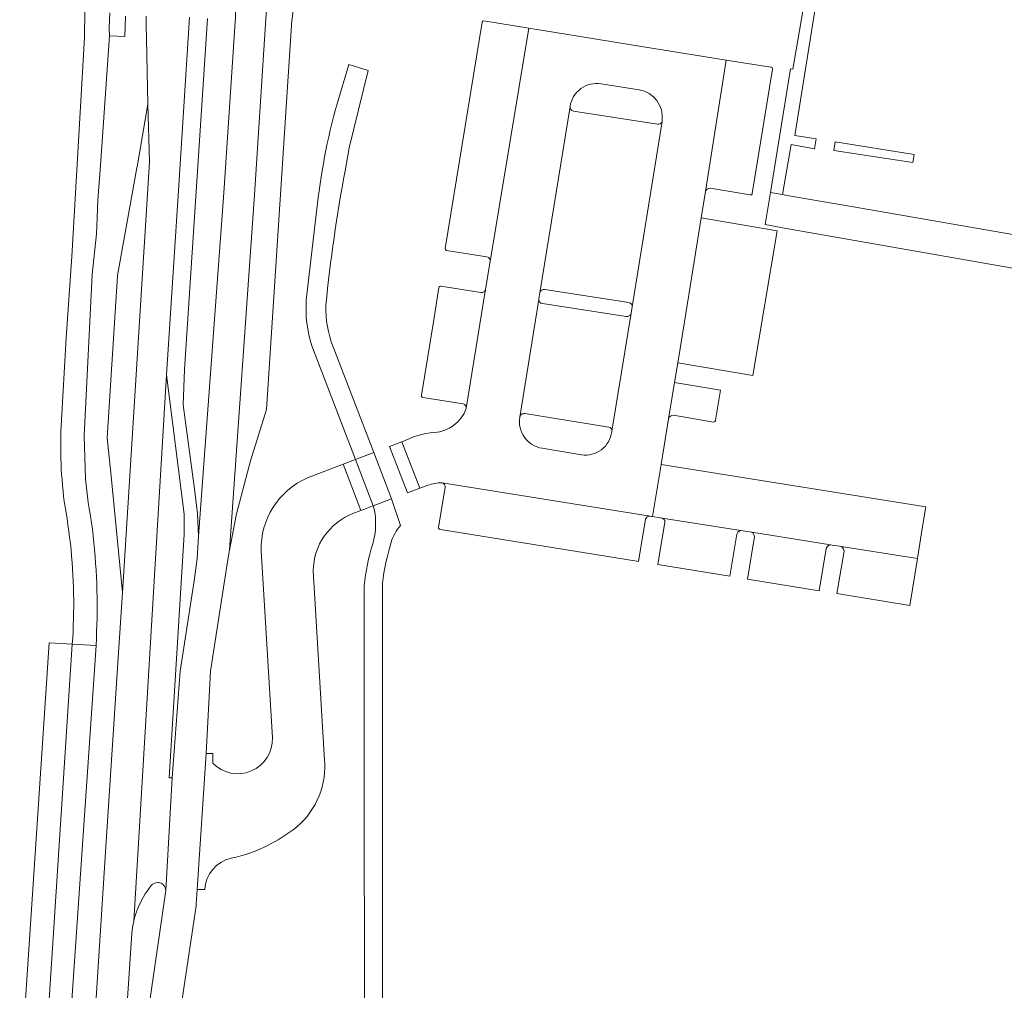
# Model space of a CAD drawing. Extents: x 152825 to 164088, y 457113 to 463005.
# Tile 253 of 256: x 158457 to 158566, y 460807 to 460915. Entities that reach past the tile are written whole.
import ezdxf

# ---------------------------------------------------------------- set-up
doc = ezdxf.new("R2010")
doc.units = 0
doc.header["$LTSCALE"] = 0.5
for name, color, linetype, lineweight in [('B-PV-VH-GESLOTENVERHARDING_ASFALT-GV', 251, 'CONTINUOUS', 18), ('B-PV-VH-GESLOTENVERHARDING_KUNSTSTOF-GV', 251, 'CONTINUOUS', 18), ('B-PV-VH-ONVERHARD_ZAND-GV', 251, 'CONTINUOUS', 18), ('B-PV-VH-OPENVERHARDING_BETONSTRAATSTEEN-GV', 251, 'CONTINUOUS', 18), ('B-PV-VH-OPENVERHARDING_SIERBESTRATING-GV', 251, 'CONTINUOUS', 18)]:
    doc.layers.add(name, color=color, linetype=linetype, lineweight=lineweight)

msp = doc.modelspace()

# ---------------------------------------------------------------- linework, layer by layer
at = {"layer": 'B-PV-VH-GESLOTENVERHARDING_ASFALT-GV', "flags": 128}
for points in [[(158476.642, 460818.377), (158477.631, 460833.449), (158478.098, 460842.559), (158480.059, 460855.162), (158480.214, 460855.965), (158482.988, 460895.317), (158484.247, 460914.825), (158486.988, 460948.497), (158482.122, 460948.893), (158482.058, 460948.894), (158482.008, 460948.902), (158480.854, 460915.044), (158479.595, 460895.536), (158476.759, 460857.499), (158476.641, 460855.02), (158476.31, 460852.56), (158474.74, 460842.554), (158473.875, 460830.75), (158473.15, 460818.25), (158469.87, 460795.632), (158473.329, 460795.352), (158476.5, 460816.544), (158476.522, 460816.743)], [(158487.197, 460915.083), (158487.856, 460921.865), (158486.988, 460948.497), (158484.247, 460914.825), (158482.988, 460895.317), (158480.214, 460855.965), (158480.993, 460859.989), (158482.528, 460865.863), (158484.295, 460871.56), (158487.118, 460914.689)], [(158496.182, 460866.769), (158494.145, 460865.993), (158496.114, 460860.858), (158498.152, 460861.634)], [(158462.792, 460845.552), (158460.25, 460845.69), (158456.969, 460796.69), (158459.618, 460796.471)], [(158465.421, 460845.405), (158462.792, 460845.552), (158459.618, 460796.471), (158462.12, 460796.264), (158462.598, 460803.932)]]:
    msp.add_lwpolyline(points, close=True, dxfattribs=at)
for points in [[(158470.992, 460915.11), (158470.976, 460914.106), (158471.014, 460912.592), (158471.169, 460905.374), (158471.355, 460898.956), (158468.344, 460851.266), (158467.848, 460843.48), (158466.429, 460821.959), (158465.268, 460803.454)], [(158473.223, 460875.364), (158474.62, 460896.966), (158475.793, 460914.992)], [(158477.77, 460914.857), (158475.238, 460875.963), (158475.083, 460872.067), (158476.357, 460862.443), (158476.664, 460859.98), (158476.759, 460857.499), (158479.595, 460895.536), (158480.854, 460915.044)], [(158532.937, 460895.692), (158535.206, 460910.246), (158532.697, 460910.652), (158524.683, 460911.95), (158519.054, 460912.869), (158513.358, 460913.793), (158509.081, 460887.94), (158508.57, 460884.857), (158506.425, 460871.65)], [(158493.017, 460898), (158493.464, 460900.543), (158495.559, 460909.112), (158493.421, 460909.754), (158492.119, 460905.415), (158491.92, 460904.685), (158491.728, 460903.952), (158491.544, 460903.217), (158491.368, 460902.481), (158491.199, 460901.742), (158491.039, 460901.002), (158490.886, 460900.261), (158490.741, 460899.517), (158490.604, 460898.773), (158490.475, 460898.026), (158490.354, 460897.279), (158490.24, 460896.53), (158490.135, 460895.78), (158490.037, 460895.029), (158489.96, 460894.387), (158488.715, 460883.656)], [(158521.358, 460907.619), (158525.57, 460906.945)], [(158512.36, 460870.707), (158514.467, 460883.746), (158514.477, 460883.81), (158514.582, 460884.476), (158517.93, 460905.111)], [(158528.123, 460903.533), (158528.111, 460903.454), (158524.797, 460882.899), (158524.68, 460882.204), (158522.552, 460869.144)], [(158503.754, 460863.426), (158526.795, 460859.729), (158526.949, 460859.704), (158527.073, 460859.685), (158528, 460865.455), (158528.844, 460870.523), (158529.496, 460874.523), (158529.852, 460876.702), (158530.594, 460881.253), (158532.456, 460892.766), (158532.937, 460895.692)], [(158489.308, 460878.602), (158494.145, 460865.993), (158496.182, 460866.769)], [(158496.182, 460866.769), (158491.683, 460878.476)], [(158469.6, 460814.865), (158473.223, 460875.364)], [(158473.223, 460875.364), (158469.6, 460814.865)], [(158473.15, 460818.25), (158473.875, 460830.75), (158473.533, 460830.749), (158475.196, 460857.728), (158475.191, 460859.942), (158473.223, 460875.364)], [(158522.552, 460869.144), (158522.548, 460869.115), (158522.542, 460869.082)], [(158499.302, 460867.958), (158501.271, 460862.823), (158502.171, 460863.154)], [(158519.183, 460866.511), (158514.84, 460867.242)], [(158498.152, 460861.634), (158496.114, 460860.858), (158496.192, 460860.656)], [(158499.159, 460858.705), (158498.153, 460861.631), (158498.152, 460861.634)], [(158495.14, 460851.999), (158495.14, 460839.286), (158495.155, 460795.937)], [(158497.155, 460795.905), (158497.14, 460839.405), (158497.14, 460852.273)], [(158468.21, 460795.766), (158469.391, 460813.485)]]:
    msp.add_lwpolyline(points, dxfattribs=at)
at = {"layer": 'B-PV-VH-GESLOTENVERHARDING_ASFALT-GV'}
for points in [[(158517.93, 460905.111, -0.4222107), (158521.358, 460907.619)], [(158525.57, 460906.945, -0.4098179), (158528.123, 460903.533)], [(158490.887, 460883.09, -0.0227981), (158493.017, 460898)], [(158488.715, 460883.656, 0.0936007), (158489.308, 460878.602)], [(158491.683, 460878.476, -0.102739), (158490.887, 460883.09)], [(158506.425, 460871.65, -0.3042006), (158502.896, 460869.006)], [(158514.84, 460867.242, -0.4157409), (158512.36, 460870.707)], [(158502.896, 460869.006, 0.0904779), (158499.302, 460867.958)], [(158522.542, 460869.082, -0.4206746), (158519.183, 460866.511)], [(158502.171, 460863.154, -0.0699209), (158503.754, 460863.426)], [(158496.192, 460860.656, -0.1308713), (158496.077, 460856.675)], [(158498.113, 460856.855, -0.101553), (158499.159, 460858.705)], [(158496.077, 460856.675, 0.0536661), (158495.14, 460851.999)], [(158497.14, 460852.273, -0.0399007), (158498.113, 460856.855)], [(158470.024, 460816.195, -0.0710714), (158471.533, 460818.796)], [(158471.533, 460818.796, -0.2192042), (158472.251, 460819.139)], [(158472.251, 460819.139, -0.1073713), (158472.631, 460819.056)], [(158472.631, 460819.056, -0.0918121), (158472.908, 460818.862)], [(158472.908, 460818.862, -0.1963853), (158473.15, 460818.25)], [(158469.6, 460814.865, -0.0389721), (158470.024, 460816.195)], [(158469.391, 460813.485, -0.0398197), (158469.6, 460814.865)]]:
    msp.add_lwpolyline(points, format="xyb", dxfattribs=at)
at = {"layer": 'B-PV-VH-GESLOTENVERHARDING_KUNSTSTOF-GV', "flags": 128}
msp.add_lwpolyline([(158529.852, 460876.702), (158538.177, 460875.305), (158540.87, 460891.354), (158532.456, 460892.766), (158530.594, 460881.253)], close=True, dxfattribs=at)
at = {"layer": 'B-PV-VH-ONVERHARD_ZAND-GV', "flags": 128}
for points in [[(158553.328, 460917.767), (158544.295, 460919.142), (158542.584, 460909.229), (158542.354, 460909.268), (158540.135, 460895.575), (158541.45, 460895.348), (158542.429, 460900.884), (158545.013, 460900.435), (158545.187, 460901.528), (158542.804, 460901.907), (158545.313, 460917.37), (158553.064, 460916.167)], [(158547.127, 460900.237), (158555.898, 460898.902), (158556.05, 460899.802), (158547.284, 460901.205)]]:
    msp.add_lwpolyline(points, close=True, dxfattribs=at)
at = {"layer": 'B-PV-VH-OPENVERHARDING_BETONSTRAATSTEEN-GV', "flags": 128}
for points in [[(158464.177, 460915.656), (158464.138, 460912.74), (158462.739, 460888.509), (158462.12, 460879.473), (158461.572, 460869.717), (158461.544, 460869.119), (158461.525, 460868.521), (158461.513, 460867.922), (158461.51, 460867.323), (158461.514, 460866.725), (158461.526, 460866.126), (158461.547, 460865.528), (158461.575, 460864.93), (158461.611, 460864.332), (158461.655, 460863.735), (158461.708, 460863.139), (158461.768, 460862.543), (158461.836, 460861.948), (158461.913, 460861.354), (158461.997, 460860.762), (158462.029, 460860.547), (158462.101, 460860.133), (158462.213, 460859.445), (158462.318, 460858.756), (158462.415, 460858.066), (158462.503, 460857.375), (158462.584, 460856.683), (158462.657, 460855.99), (158462.722, 460855.296), (158462.779, 460854.602), (158462.828, 460853.907), (158462.869, 460853.211), (158462.902, 460852.515), (158462.927, 460851.819), (158462.944, 460851.122), (158462.953, 460850.426), (158462.954, 460849.729), (158462.947, 460849.032), (158462.932, 460848.335), (158462.909, 460847.639), (158462.878, 460846.943), (158462.839, 460846.247), (158462.792, 460845.552), (158465.421, 460845.405), (158465.461, 460846.163), (158465.494, 460846.922), (158465.518, 460847.681), (158465.534, 460848.441), (158465.543, 460849.2), (158465.543, 460849.96), (158465.536, 460850.72), (158465.52, 460851.479), (158465.496, 460852.238), (158465.465, 460852.997), (158465.425, 460853.756), (158465.377, 460854.514), (158465.322, 460855.271), (158465.258, 460856.028), (158465.187, 460856.784), (158465.107, 460857.54), (158465.02, 460858.294), (158464.937, 460858.952), (158464.876, 460859.29), (158464.764, 460859.938), (158464.66, 460860.587), (158464.565, 460861.238), (158464.477, 460861.889), (158464.397, 460862.542), (158464.325, 460863.196), (158464.261, 460863.85), (158464.107, 460868.622), (158465.009, 460886.507), (158465.488, 460891.018), (158465.56, 460892.783), (158465.641, 460894.744), (158465.907, 460898.581), (158466.902, 460912.943), (158466.882, 460913.788), (158466.946, 460915.481)], [(158466.946, 460915.481), (158466.882, 460913.788), (158466.902, 460912.943), (158468.611, 460912.859), (158468.691, 460915.106)], [(158475.793, 460914.992), (158474.62, 460896.966), (158473.223, 460875.364), (158475.191, 460859.942), (158475.196, 460857.728), (158473.533, 460830.749), (158473.875, 460830.75), (158474.74, 460842.554), (158476.31, 460852.56), (158476.641, 460855.02), (158476.759, 460857.499), (158476.664, 460859.98), (158476.357, 460862.443), (158475.083, 460872.067), (158475.238, 460875.963), (158477.77, 460914.857)], [(158508.182, 460914.451), (158504.094, 460889.382)], [(158509.081, 460887.94), (158513.358, 460913.793), (158508.377, 460914.598)], [(158540.18, 460909.48), (158535.206, 460910.246), (158532.937, 460895.692)], [(158538.111, 460895.467), (158540.352, 460909.24)], [(158517.93, 460905.111), (158514.582, 460884.476)], [(158527.613, 460903.151), (158518.305, 460904.593)], [(158524.797, 460882.899), (158528.111, 460903.454)], [(158533.441, 460896.059), (158537.891, 460895.306)], [(158504.25, 460889.174), (158508.71, 460888.453)], [(158503.393, 460885.045), (158502.784, 460881.259), (158501.474, 460873.114)], [(158508.046, 460884.517), (158503.617, 460885.217)], [(158506.425, 460871.65), (158508.57, 460884.857)], [(158515.123, 460884.829), (158524.443, 460883.4)], [(158514.467, 460883.746), (158512.36, 460870.707)], [(158524.136, 460881.848), (158514.861, 460883.276)], [(158522.552, 460869.144), (158524.68, 460882.204)], [(158534.037, 460870.352), (158534.578, 460873.671), (158529.496, 460874.523), (158528.844, 460870.523)], [(158501.61, 460872.881), (158506.073, 460872.179)], [(158512.903, 460871.081), (158522.208, 460869.587)], [(158529.369, 460870.902), (158533.815, 460870.156)], [(158493.88, 460860.006), (158494.762, 460860.342), (158493.338, 460864.053), (158492.792, 460865.477), (158488.841, 460863.972)], [(158504.095, 460862.917), (158503.362, 460858.496)], [(158526.795, 460859.729), (158503.754, 460863.426)], [(158503.566, 460858.258), (158525.333, 460854.735), (158525.505, 460854.706), (158526.289, 460859.394), (158526.348, 460859.51), (158526.465, 460859.634), (158526.588, 460859.696), (158526.795, 460859.729)], [(158483.709, 460855.887), (158484.961, 460835.183)], [(158490.751, 460832.396), (158490.734, 460832.677), (158489.485, 460853.665)], [(158478.344, 460832.377), (158478.344, 460833.238), (158478.344, 460833.449), (158477.631, 460833.449), (158476.642, 460818.377)], [(158469.805, 460795.181), (158469.87, 460795.632), (158473.15, 460818.25)], [(158476.642, 460818.377), (158477.476, 460818.377)], [(158469.391, 460813.485), (158468.21, 460795.766), (158468.175, 460795.244)]]:
    msp.add_lwpolyline(points, dxfattribs=at)
at = {"layer": 'B-PV-VH-OPENVERHARDING_BETONSTRAATSTEEN-GV'}
for points in [[(158508.377, 460914.598, 0.375937), (158508.182, 460914.451)], [(158540.352, 460909.24, 0.4417324), (158540.18, 460909.48)], [(158518.305, 460904.593, -0.4128504), (158517.93, 460905.111)], [(158528.111, 460903.454, -0.4033513), (158527.613, 460903.151)], [(158532.937, 460895.692, -0.3663912), (158533.441, 460896.059)], [(158537.891, 460895.306, 0.4269437), (158538.111, 460895.467)], [(158504.094, 460889.382, 0.2986491), (158504.25, 460889.174)], [(158508.71, 460888.453, -0.4112887), (158509.081, 460887.94)], [(158503.617, 460885.217, 0.3913241), (158503.393, 460885.045)], [(158508.57, 460884.857, -0.4315528), (158508.046, 460884.517)], [(158514.582, 460884.476, -0.4195617), (158515.123, 460884.829)], [(158514.861, 460883.276, -0.4125206), (158514.467, 460883.746)], [(158524.443, 460883.4, -0.3879409), (158524.797, 460882.899)], [(158524.68, 460882.204, -0.4266192), (158524.136, 460881.848)], [(158501.474, 460873.114, 0.4442855), (158501.61, 460872.881)], [(158506.073, 460872.179, -0.3771302), (158506.425, 460871.65)], [(158512.36, 460870.707, -0.4173591), (158512.903, 460871.081)], [(158528.844, 460870.523, -0.3816688), (158529.369, 460870.902)], [(158533.815, 460870.156, 0.4467524), (158534.037, 460870.352)], [(158522.208, 460869.587, -0.3904666), (158522.552, 460869.144)], [(158488.841, 460863.972, 0.3052803), (158483.709, 460855.887)], [(158503.754, 460863.426, -0.4133128), (158504.095, 460862.917)], [(158489.485, 460853.665, -0.3088828), (158493.88, 460860.006)], [(158503.362, 460858.496, 0.4249245), (158503.566, 460858.258)], [(158484.961, 460835.183, -0.6909585), (158478.344, 460832.377)], [(158487.256, 460824.974, 0.2466879), (158490.751, 460832.396)], [(158484.551, 460823.304, 0.0391137), (158487.256, 460824.974)], [(158480.394, 460821.829, 0.0709894), (158484.551, 460823.304)], [(158477.476, 460818.377, -0.3356197), (158480.394, 460821.829)], [(158471.533, 460818.796, 0.0710714), (158470.024, 460816.195)], [(158472.251, 460819.139, 0.2192042), (158471.533, 460818.796)], [(158472.631, 460819.056, 0.1073713), (158472.251, 460819.139)], [(158472.908, 460818.862, 0.0918121), (158472.631, 460819.056)], [(158473.15, 460818.25, 0.1963853), (158472.908, 460818.862)], [(158470.024, 460816.195, 0.0389721), (158469.6, 460814.865)], [(158469.6, 460814.865, 0.0398197), (158469.391, 460813.485)]]:
    msp.add_lwpolyline(points, format="xyb", dxfattribs=at)
at = {"layer": 'B-PV-VH-OPENVERHARDING_BETONSTRAATSTEEN-GV', "flags": 128}
for points in [[(158466.645, 460868.4), (158467.065, 460864.542), (158468.344, 460851.266), (158471.355, 460898.956), (158471.169, 460905.374), (158469.965, 460898.439), (158469.941, 460898.302), (158468.914, 460892.551), (158467.813, 460886.386), (158467.81, 460886.313), (158467.532, 460882.343)], [(158497.938, 460867.438), (158499.907, 460862.303), (158501.271, 460862.823), (158499.302, 460867.958)], [(158492.792, 460865.477), (158493.338, 460864.053), (158494.762, 460860.342), (158496.114, 460860.858), (158494.145, 460865.993)], [(158556.928, 460858.364), (158557.312, 460860.766), (158528, 460865.455), (158527.073, 460859.685), (158527.916, 460859.55), (158528.134, 460859.516), (158536.851, 460858.13), (158537.068, 460858.096), (158537.832, 460857.974), (158538.041, 460857.941), (158546.761, 460856.555), (158546.957, 460856.523), (158547.76, 460856.396), (158547.964, 460856.363), (158556.393, 460855.023)], [(158527.656, 460854.355), (158535.618, 460853.067), (158536.4, 460857.738), (158536.515, 460857.942), (158536.654, 460858.07), (158536.851, 460858.13), (158528.134, 460859.516), (158528.294, 460859.405), (158528.413, 460859.238), (158528.44, 460859.044)], [(158537.567, 460852.752), (158545.503, 460851.469), (158546.284, 460856.14), (158546.4, 460856.343), (158546.565, 460856.477), (158546.761, 460856.555), (158538.041, 460857.941), (158538.208, 460857.838), (158538.289, 460857.705), (158538.354, 460857.461)], [(158547.491, 460851.148), (158555.563, 460849.842), (158556.393, 460855.023), (158547.964, 460856.363), (158548.116, 460856.238), (158548.206, 460856.087), (158548.278, 460855.856)]]:
    msp.add_lwpolyline(points, close=True, dxfattribs=at)
at = {"layer": 'B-PV-VH-OPENVERHARDING_SIERBESTRATING-GV', "flags": 128}
msp.add_lwpolyline([(158540.135, 460895.575), (158539.541, 460892.028), (158540.725, 460891.818), (158541.47, 460891.686), (158570.316, 460886.624), (158573.588, 460886.077), (158576.236, 460885.641), (158588.578, 460883.609), (158589.173, 460887.003), (158579.776, 460888.666), (158576.781, 460889.196), (158574.298, 460889.636), (158571.832, 460890.073), (158549.112, 460894.026), (158544.128, 460894.886), (158541.99, 460895.255), (158541.45, 460895.348)], close=True, dxfattribs=at)

doc.saveas('drawing.dxf')
